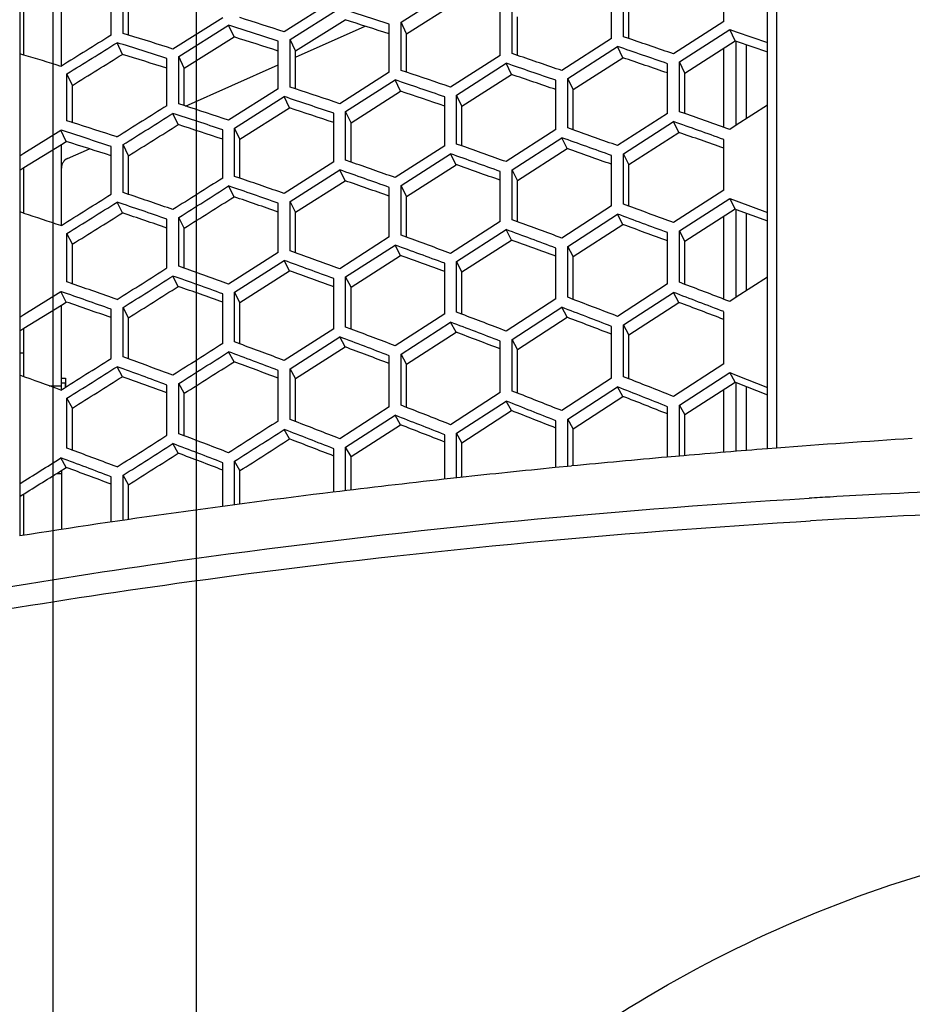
# Model space of a CAD drawing. Header units: millimetres. Extents: x 0 to 420, y 0 to 297.
# Tile 88 of 150: x 196.49 to 205.09, y 223.89 to 233.38. Entities that reach past the tile are written whole.
import ezdxf

# ---------------------------------------------------------------- set-up
doc = ezdxf.new("R2010")
doc.units = ezdxf.units.MM
doc.header["$LTSCALE"] = 23.1
doc.layers.get('0').update_dxf_attribs({"linetype": 'CONTINUOUS'})
for name, color, linetype in [('06___PRT_ALL_SURFS', 7, 'CONTINUOUS'), ('AXES', 7, 'CONTINUOUS'), ('DIM_PILOTEES', 7, 'CONTINUOUS')]:
    doc.layers.add(name, color=color, linetype=linetype)
doc.styles.get("Standard").update_dxf_attribs({"font": 'txt', "width": 0.7})
doc.dimstyles.new('DIMSTYLE_4', dxfattribs={"dimtxt": 2.5, "dimasz": 3.5, "dimexe": 2, "dimexo": 0, "dimtad": 1, "dimdec": 0, "dimlfac": 5, "dimdsep": 46, "dimtxsty": 'Standard', "dimblk": '_FILLED', "dimblk1": '_FILLED', "dimblk2": '_FILLED', "dimcen": 0, "dimazin": 2, "dimtp": 0.5, "dimtm": 0.5, "dimtfac": 1, "dimtdec": 0, "dimtofl": 0, "dimtmove": 0, "dimatfit": 3, "dimldrblk": '_FILLED', "dimfxl": 0, "dimtolj": 1, "dimarcsym": 0})
doc.dimstyles.new('DIMSTYLE_6', dxfattribs={"dimtxt": 2.5, "dimasz": 3.5, "dimexe": 2, "dimexo": 0, "dimtad": 1, "dimlfac": 5, "dimdsep": 46, "dimtxsty": 'Standard', "dimblk": '_FILLED', "dimblk1": '_FILLED', "dimblk2": '_FILLED', "dimcen": 0, "dimazin": 2, "dimtp": 0.3, "dimtm": 0.3, "dimtfac": 1, "dimtofl": 0, "dimtmove": 0, "dimatfit": 3, "dimldrblk": '_FILLED', "dimfxl": 0, "dimtolj": 1, "dimarcsym": 0})

# ---------------------------------------------------------------- blocks, each defined once
blk = doc.blocks.new('_FILLED')
at = {"color": 0, "linetype": 'ByBlock'}
blk.add_solid([(0, 0), (-1, 0.1429), (-1, -0.1429)], dxfattribs=at)
blk = doc.blocks.new('*D9')
at = {"layer": 'DIM_PILOTEES', "color": 2, "linetype": 'Continuous'}
for p, q in [((198.1929, 218.0943), (198.1929, 271.5517)), ((222.1929, 218.0943), (222.1929, 271.5517)), ((198.1929, 269.5517), (210.1929, 269.5517)), ((222.1929, 269.5517), (210.1929, 269.5517))]:
    blk.add_line(p, q, dxfattribs=at)
at = {"layer": 'DIM_PILOTEES', "color": 2, "linetype": 'Continuous', "xscale": 3.5, "yscale": 3.5, "zscale": 3.5, "rotation": 180}
blk.add_blockref('_FILLED', (198.1929, 269.5517), dxfattribs=at)
at = {"layer": 'DIM_PILOTEES', "color": 2, "linetype": 'Continuous', "xscale": 3.5, "yscale": 3.5, "zscale": 3.5}
blk.add_blockref('_FILLED', (222.1929, 269.5517), dxfattribs=at)
at = {"layer": 'DIM_PILOTEES', "color": 2, "linetype": 'Continuous', "insert": (210.1929, 272.6767), "char_height": 2.5, "width": 8.035714, "attachment_point": 2, "line_spacing_factor": 0.9}
blk.add_mtext('{\\ftxt;\\W0.0001;\\H0.0001;\\~}{\\ftxt;\\W2.1428571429;\\H2.5; }{\\ftxt;\\W0.0001;\\H0.0001;\\~}', dxfattribs=at)
blk = doc.blocks.new('*D10')
at = {"layer": 'DIM_PILOTEES', "color": 2, "linetype": 'Continuous'}
for p, q in [((196.8129, 204.5533), (196.8129, 276.5517)), ((222.1929, 218.0943), (222.1929, 276.5517)), ((196.8129, 274.5517), (209.5029, 274.5517)), ((222.1929, 274.5517), (209.5029, 274.5517))]:
    blk.add_line(p, q, dxfattribs=at)
at = {"layer": 'DIM_PILOTEES', "color": 2, "linetype": 'Continuous', "xscale": 3.5, "yscale": 3.5, "zscale": 3.5, "rotation": 180}
blk.add_blockref('_FILLED', (196.8129, 274.5517), dxfattribs=at)
at = {"layer": 'DIM_PILOTEES', "color": 2, "linetype": 'Continuous', "xscale": 3.5, "yscale": 3.5, "zscale": 3.5}
blk.add_blockref('_FILLED', (222.1929, 274.5517), dxfattribs=at)
at = {"layer": 'DIM_PILOTEES', "color": 2, "linetype": 'Continuous', "insert": (209.5029, 277.6767), "char_height": 2.5, "width": 8.035714, "attachment_point": 2, "line_spacing_factor": 0.9}
blk.add_mtext('{\\ftxt;\\W0.0001;\\H0.0001;\\~}{\\ftxt;\\W2.1428571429;\\H2.5; }{\\ftxt;\\W0.0001;\\H0.0001;\\~}', dxfattribs=at)
blk = doc.blocks.new('*D11')
at = {"layer": 'DIM_PILOTEES', "color": 2, "linetype": 'Continuous'}
for p, q in [((186.1121, 221.9611), (186.1121, 281.5517)), ((233.9929, 233.5885), (233.9929, 281.5517)), ((186.1121, 279.5517), (210.0525, 279.5517)), ((233.9929, 279.5517), (210.0525, 279.5517))]:
    blk.add_line(p, q, dxfattribs=at)
at = {"layer": 'DIM_PILOTEES', "color": 2, "linetype": 'Continuous', "xscale": 3.5, "yscale": 3.5, "zscale": 3.5, "rotation": 180}
blk.add_blockref('_FILLED', (186.1121, 279.5517), dxfattribs=at)
at = {"layer": 'DIM_PILOTEES', "color": 2, "linetype": 'Continuous', "xscale": 3.5, "yscale": 3.5, "zscale": 3.5}
blk.add_blockref('_FILLED', (233.9929, 279.5517), dxfattribs=at)
at = {"layer": 'DIM_PILOTEES', "color": 2, "linetype": 'Continuous', "insert": (210.0525, 282.6767), "char_height": 2.5, "width": 8.571429, "attachment_point": 2, "line_spacing_factor": 0.9}
blk.add_mtext('{\\ftxt;\\W0.0001;\\H0.0001;\\~}{\\ftxt;\\W2.2857142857;\\H2.5; }{\\ftxt;\\W0.0001;\\H0.0001;\\~}', dxfattribs=at)

msp = doc.modelspace()

# ---------------------------------------------------------------- linework, layer by layer
at = {"color": 7, "linetype": 'Continuous'}
for p, q in [((203.6918, 229.2425), (203.6918, 251.1114)), ((203.7806, 250.8315), (203.7806, 229.2494)), ((196.4918, 249.1965), (196.4918, 228.4038)), ((203.2718, 233.3576), (203.2718, 233.8305)), ((196.8929, 232.9296), (196.8929, 233.6703)), ((197.3716, 233.2266), (197.3716, 233.6724)), ((197.4871, 233.2447), (197.4871, 233.6909)), ((200.1649, 233.3514), (200.6418, 233.6553)), ((202.1917, 233.1945), (202.1917, 233.6639)), ((202.307, 233.2119), (202.307, 233.6817)), ((199.5165, 233.562), (199.0393, 233.26)), ((196.5329, 233.0363), (196.5329, 233.4501)), ((199.0966, 233.1867), (199.5737, 233.4889)), ((201.1191, 233.0326), (201.1191, 233.4985)), ((201.2338, 233.0499), (201.2338, 233.5162)), ((198.4467, 233.3947), (197.9676, 233.0941)), ((200.1649, 232.8886), (200.1649, 233.3514)), ((200.2167, 233.2402), (200.1649, 233.3514)), ((203.2718, 233.3576), (202.7884, 233.0471)), ((197.5389, 233.2286), (197.4871, 233.2447)), ((198.0252, 233.0215), (198.5041, 233.3223)), ((198.5559, 233.21), (198.5041, 233.3223)), ((199.1484, 233.017), (199.8175, 233.3149)), ((200.0505, 232.8713), (200.0505, 233.3338)), ((202.8463, 232.97), (203.3299, 233.2807)), ((203.3817, 233.1723), (203.3299, 233.2807)), ((203.3299, 233.2807), (203.3929, 233.2592)), ((203.3929, 233.2592), (203.6918, 233.1568)), ((197.4811, 233.0425), (197.4294, 233.1548)), ((198.982, 232.71), (198.982, 233.169)), ((199.0966, 232.7273), (199.0966, 233.1867)), ((199.1484, 233.0755), (199.0966, 233.1867)), ((202.1917, 233.1945), (201.7121, 232.8864)), ((202.3587, 233.1943), (202.307, 233.2119)), ((202.3587, 233.1943), (202.307, 233.2119)), ((203.3929, 232.3591), (203.3929, 233.1685)), ((201.7696, 232.8098), (202.2493, 233.1182)), ((202.3011, 233.0098), (202.2493, 233.1182)), ((203.2729, 232.3389), (203.2729, 233.1027)), ((203.4915, 232.4227), (203.4915, 233.135)), ((196.5329, 233.0363), (196.4918, 233.0488)), ((197.91, 232.5482), (197.91, 233.0037)), ((198.0252, 232.5656), (198.0252, 233.0215)), ((198.0769, 232.9103), (198.0252, 233.0215)), ((201.1191, 233.0326), (200.6418, 232.7266)), ((200.6991, 232.6506), (201.1765, 232.9569)), ((201.2282, 232.8485), (201.1765, 232.9569)), ((201.2856, 233.0323), (201.2338, 233.0499)), ((202.8463, 232.4905), (202.8463, 232.97)), ((202.8981, 232.8627), (202.8463, 232.97)), ((196.8929, 232.9296), (196.8889, 232.9272)), ((198.0882, 232.545), (198.982, 232.9429)), ((200.0505, 232.8713), (199.5737, 232.5671)), ((200.2167, 232.8711), (200.1649, 232.8886)), ((200.2167, 232.8711), (200.1649, 232.8886)), ((202.7305, 232.4737), (202.7305, 232.9528)), ((196.9469, 232.4028), (196.9469, 232.8552)), ((196.9987, 232.744), (196.9469, 232.8552)), ((199.6309, 232.4918), (200.1077, 232.7962)), ((200.1595, 232.6878), (200.1077, 232.7962)), ((201.6547, 232.3172), (201.6547, 232.7927)), ((201.7696, 232.3339), (201.7696, 232.8098)), ((201.8214, 232.7026), (201.7696, 232.8098)), ((198.982, 232.71), (198.5041, 232.4074)), ((199.1484, 232.7101), (199.0966, 232.7273)), ((198.5615, 232.3327), (199.0393, 232.6355)), ((199.0911, 232.5271), (199.0393, 232.6355)), ((200.5846, 232.1616), (200.5846, 232.6336)), ((200.6991, 232.1782), (200.6991, 232.6506)), ((200.7508, 232.5434), (200.6991, 232.6506)), ((198.077, 232.5487), (198.0252, 232.5656)), ((199.6309, 232.0229), (199.6309, 232.4918)), ((199.6827, 232.3845), (199.6309, 232.4918)), ((202.8981, 232.4722), (202.8463, 232.4905)), ((203.6918, 232.5517), (203.3929, 232.3591)), ((196.9987, 232.3863), (196.9469, 232.4028)), ((198.0194, 232.366), (197.9676, 232.4744)), ((199.5165, 232.0063), (199.5165, 232.4747)), ((202.7305, 232.4737), (202.2493, 232.1632)), ((202.307, 232.0846), (202.7884, 232.3953)), ((202.8402, 232.2909), (202.7884, 232.3953)), ((196.5329, 232.0915), (196.8889, 232.3122)), ((196.9406, 232.2038), (196.8889, 232.3122)), ((196.8889, 232.3122), (196.8929, 232.3109)), ((198.4467, 231.8507), (198.4467, 232.3156)), ((198.5615, 231.8674), (198.5615, 232.3327)), ((198.6133, 232.2255), (198.5615, 232.3327)), ((201.6547, 232.3172), (201.1765, 232.009)), ((201.8214, 232.3156), (201.7696, 232.3339)), ((203.3929, 232.3591), (203.3299, 232.3186)), ((203.3929, 232.3591), (203.3299, 232.3186)), ((197.4233, 232.2489), (197.4552, 232.2631)), ((201.2338, 231.931), (201.7121, 232.2395)), ((201.7639, 232.135), (201.7121, 232.2395)), ((203.2718, 231.7342), (203.2718, 232.2228)), ((196.8929, 231.3951), (196.8929, 232.1742)), ((196.9522, 232.0392), (197.1626, 232.1328)), ((197.3716, 231.6943), (197.3716, 232.1557)), ((197.4871, 231.7111), (197.4871, 232.1729)), ((197.5389, 232.0657), (197.4871, 232.1729)), ((200.5846, 232.1616), (200.1077, 231.8553)), ((200.7508, 232.16), (200.6991, 232.1782)), ((196.4918, 232.0661), (196.5329, 232.0915)), ((196.4918, 232.0661), (196.5329, 232.0915)), ((199.6827, 232.0048), (199.6309, 232.0229)), ((199.6827, 232.0048), (199.6309, 232.0229)), ((200.1649, 231.778), (200.6418, 232.0844)), ((200.6936, 231.98), (200.6418, 232.0844)), ((202.1917, 231.5832), (202.1917, 232.0681)), ((202.307, 231.5993), (202.307, 232.0846)), ((202.3587, 231.9814), (202.307, 232.0846)), ((196.5329, 231.5112), (196.5329, 231.9521)), ((199.5165, 232.0063), (199.0393, 231.7017)), ((199.0966, 231.625), (199.5737, 231.9297)), ((199.6255, 231.8253), (199.5737, 231.9297)), ((201.1191, 231.4333), (201.1191, 231.9146)), ((201.2338, 231.4493), (201.2338, 231.931)), ((201.2856, 231.8278), (201.2338, 231.931)), ((198.6133, 231.8496), (198.5615, 231.8674)), ((198.5559, 231.6704), (198.5041, 231.7748)), ((200.0505, 231.2838), (200.0505, 231.7616)), ((200.1649, 231.2998), (200.1649, 231.778)), ((200.2167, 231.6748), (200.1649, 231.778)), ((203.2718, 231.7342), (202.7884, 231.4215)), ((197.5389, 231.6937), (197.4871, 231.7111)), ((202.8463, 231.341), (203.3299, 231.6539)), ((203.3817, 231.5535), (203.3299, 231.6539)), ((203.3299, 231.6539), (203.3929, 231.6307)), ((203.3299, 231.6539), (203.3929, 231.6307)), ((203.3929, 231.6307), (203.6918, 231.5203)), ((197.4811, 231.5148), (197.4294, 231.6192)), ((198.982, 231.1345), (198.982, 231.6086)), ((199.0966, 231.1505), (199.0966, 231.625)), ((199.1484, 231.5218), (199.0966, 231.625)), ((202.1917, 231.5832), (201.7121, 231.2729)), ((202.3587, 231.5803), (202.307, 231.5993)), ((202.3587, 231.5803), (202.307, 231.5993)), ((203.3929, 230.7025), (203.3929, 231.5495)), ((196.5329, 231.5112), (196.4918, 231.5248)), ((197.91, 230.9846), (197.91, 231.4552)), ((198.0252, 231.0007), (198.0252, 231.4716)), ((198.0769, 231.3684), (198.0252, 231.4716)), ((201.2856, 231.4303), (201.2338, 231.4493)), ((201.7696, 231.1929), (202.2493, 231.5035)), ((202.3011, 231.4031), (202.2493, 231.5035)), ((203.2729, 230.6836), (203.2729, 231.4834)), ((203.4915, 230.7665), (203.4915, 231.5134)), ((196.8929, 231.3951), (196.8889, 231.3926)), ((201.1191, 231.4333), (200.6418, 231.125)), ((200.6991, 231.0457), (201.1765, 231.3541)), ((201.2282, 231.2538), (201.1765, 231.3541)), ((196.9469, 230.8499), (196.9469, 231.3173)), ((196.9987, 231.214), (196.9469, 231.3173)), ((200.0505, 231.2838), (199.5737, 230.9775)), ((200.2167, 231.281), (200.1649, 231.2998)), ((202.7305, 230.831), (202.7305, 231.3251)), ((202.8463, 230.8465), (202.8463, 231.341)), ((202.8981, 231.2418), (202.8463, 231.341)), ((199.6309, 230.8988), (200.1077, 231.2054)), ((200.1595, 231.105), (200.1077, 231.2054)), ((201.6547, 230.6867), (201.6547, 231.1771)), ((201.7696, 230.7021), (201.7696, 231.1929)), ((201.8214, 231.0938), (201.7696, 231.1929)), ((198.982, 231.1345), (198.5041, 230.8298)), ((199.1484, 231.1319), (199.0966, 231.1505)), ((198.077, 230.9824), (198.0252, 231.0007)), ((198.5615, 230.7518), (199.0393, 231.0566)), ((199.0911, 230.9563), (199.0393, 231.0566)), ((200.5846, 230.5432), (200.5846, 231.03)), ((200.6991, 230.5586), (200.6991, 231.0457)), ((200.7508, 230.9466), (200.6991, 231.0457)), ((198.0194, 230.8071), (197.9676, 230.9074)), ((199.5165, 230.3999), (199.5165, 230.8831)), ((199.6309, 230.4153), (199.6309, 230.8988)), ((199.6827, 230.7997), (199.6309, 230.8988)), ((203.6918, 230.8962), (203.3929, 230.7025)), ((196.9987, 230.832), (196.9469, 230.8499)), ((202.7305, 230.831), (202.2493, 230.5187)), ((202.8981, 230.8268), (202.8463, 230.8465)), ((202.8981, 230.8268), (202.8463, 230.8465)), ((196.5329, 230.5352), (196.8889, 230.7573)), ((196.9406, 230.6569), (196.8889, 230.7573)), ((196.8889, 230.7573), (196.8929, 230.7559)), ((198.4467, 230.2565), (198.4467, 230.736)), ((198.5615, 230.2719), (198.5615, 230.7518)), ((198.6133, 230.6526), (198.5615, 230.7518)), ((201.6547, 230.6867), (201.1765, 230.3766)), ((201.8214, 230.6824), (201.7696, 230.7021)), ((202.307, 230.4368), (202.7884, 230.7493)), ((202.8402, 230.6531), (202.7884, 230.7493)), ((203.3929, 230.7025), (203.3299, 230.6617)), ((203.3929, 230.7025), (203.3299, 230.6617)), ((196.8929, 229.8114), (196.8929, 230.6272)), ((197.3716, 230.1123), (197.3716, 230.5881)), ((197.4871, 230.1278), (197.4871, 230.604)), ((197.5389, 230.5049), (197.4871, 230.604)), ((201.2338, 230.2954), (201.7121, 230.6057)), ((201.7639, 230.5094), (201.7121, 230.6057)), ((196.4918, 230.5096), (196.5329, 230.5352)), ((200.5846, 230.5432), (200.1077, 230.2351)), ((200.7508, 230.5389), (200.6991, 230.5586)), ((203.2718, 230.061), (203.2718, 230.5639)), ((196.5329, 229.9368), (196.5329, 230.4036)), ((199.5165, 230.3999), (199.0393, 230.0937)), ((199.6827, 230.3959), (199.6309, 230.4153)), ((200.1649, 230.1545), (200.6418, 230.4628)), ((200.6936, 230.3665), (200.6418, 230.4628)), ((202.1917, 229.9224), (202.1917, 230.4216)), ((202.307, 229.9372), (202.307, 230.4368)), ((202.3587, 230.3418), (202.307, 230.4368)), ((199.0966, 230.0137), (199.5737, 230.3202)), ((199.6255, 230.2239), (199.5737, 230.3202)), ((198.6133, 230.2527), (198.5615, 230.2719)), ((201.1191, 229.7847), (201.1191, 230.2803)), ((201.2338, 229.7994), (201.2338, 230.2954)), ((201.2856, 230.2004), (201.2338, 230.2954)), ((196.5329, 230.1647), (196.4918, 230.1647)), ((197.5389, 230.109), (197.4871, 230.1278)), ((198.5559, 230.0811), (198.5041, 230.1774)), ((200.0505, 229.6476), (200.0505, 230.1394)), ((200.1649, 229.6623), (200.1649, 230.1545)), ((200.2167, 230.0595), (200.1649, 230.1545)), ((197.4811, 229.9377), (197.4294, 230.0339)), ((203.2718, 230.061), (202.7884, 229.7468)), ((198.982, 229.5105), (198.982, 229.9986)), ((199.0966, 229.5252), (199.0966, 230.0137)), ((199.1484, 229.9187), (199.0966, 230.0137)), ((202.1917, 229.9224), (201.7121, 229.6105)), ((202.3587, 229.9168), (202.307, 229.9372)), ((202.3587, 229.9168), (202.307, 229.9372)), ((202.8463, 229.663), (203.3299, 229.9774)), ((203.3817, 229.8854), (203.3299, 229.9774)), ((203.3299, 229.9774), (203.3929, 229.9526)), ((203.3929, 229.9526), (203.6918, 229.8344)), ((196.7754, 229.8499), (196.8929, 229.8499)), ((196.9329, 229.8365), (196.9329, 229.8747)), ((197.91, 229.3729), (197.91, 229.8574)), ((198.0252, 229.3877), (198.0252, 229.8725)), ((198.0769, 229.7775), (198.0252, 229.8725)), ((201.7696, 229.5274), (202.2493, 229.8394)), ((202.3011, 229.7474), (202.2493, 229.8394)), ((203.3929, 229.2176), (203.3929, 229.881)), ((203.4915, 229.2257), (203.4915, 229.8423)), ((201.1191, 229.7847), (200.6418, 229.475)), ((201.2856, 229.7791), (201.2338, 229.7994)), ((203.2729, 229.2078), (203.2729, 229.8149)), ((196.9469, 229.2493), (196.9469, 229.7304)), ((196.9987, 229.6354), (196.9469, 229.7304)), ((200.0505, 229.6476), (199.5737, 229.3398)), ((200.2167, 229.6421), (200.1649, 229.6623)), ((200.6991, 229.3926), (201.1765, 229.7024)), ((201.2282, 229.6104), (201.1765, 229.7024)), ((202.7305, 229.1623), (202.7305, 229.6485)), ((202.8463, 229.1728), (202.8463, 229.663)), ((202.8981, 229.5722), (202.8463, 229.663)), ((199.6309, 229.258), (200.1077, 229.5659)), ((200.1595, 229.4739), (200.1077, 229.5659)), ((199.1484, 229.5052), (199.0966, 229.5252)), ((201.6547, 229.0613), (201.6547, 229.5129)), ((201.7696, 229.073), (201.7696, 229.5274)), ((201.8214, 229.4366), (201.7696, 229.5274)), ((198.077, 229.368), (198.0252, 229.3877)), ((199.0911, 229.3374), (199.0393, 229.4295)), ((200.5846, 228.9488), (200.5846, 229.3781)), ((200.6991, 228.9616), (200.6991, 229.3926)), ((200.7508, 229.3017), (200.6991, 229.3926)), ((198.0194, 229.2005), (197.9676, 229.2926)), ((199.6309, 228.8384), (199.6309, 229.258)), ((199.6827, 229.1672), (199.6309, 229.258)), ((196.9987, 229.23), (196.9469, 229.2493)), ((199.5165, 228.8244), (199.5165, 229.2436)), ((202.8448, 229.1728), (202.7285, 229.1626)), ((202.889, 229.1766), (202.8448, 229.1728)), ((203.7806, 229.2494), (203.6918, 229.2425)), ((196.9406, 229.0628), (196.8889, 229.1549)), ((198.4467, 228.6874), (198.4467, 229.1088)), ((198.5615, 228.7026), (198.5615, 229.1233)), ((198.6133, 229.0325), (198.5615, 229.1233)), ((201.8069, 229.0771), (201.6493, 229.0616)), ((196.8454, 229.0033), (196.8929, 229.0033)), ((196.8929, 229.0329), (196.8929, 228.4647)), ((197.3716, 228.5368), (197.3716, 228.9734)), ((197.4871, 228.5533), (197.4871, 228.9879)), ((197.5389, 228.8971), (197.4871, 228.9879)), ((200.7326, 228.9662), (200.5766, 228.949)), ((196.5329, 228.4095), (196.5329, 228.8086)), ((203.9688, 228.5395), (204.1063, 228.5477))]:
    msp.add_line(p, q, dxfattribs=at)
at = {"color": 2, "linetype": 'Continuous'}
msp.add_line((196.9329, 229.8747), (196.8929, 229.8747), dxfattribs=at)
at = {"color": 7, "linetype": 'Continuous'}
for centre, radius, start, end in [((170.5171, 143.3898), 94.6686, 71.822228, 72.125694), ((172.9505, 152.436), 84.9302, 72.110678, 72.412442), ((172.9878, 152.9374), 84.3375, 72.048171, 72.389134), ((174.7453, 160.1578), 76.4404, 72.359496, 72.737172), ((174.738, 159.7892), 76.8976, 72.417127, 72.75191), ((155.2927, 95.0705), 145.9226, 71.004996, 71.183328), ((155.6675, 96.8309), 144.0281, 70.927582, 71.130018), ((175.936, 165.2058), 70.8887, 72.807986, 73.108957), ((162.4769, 119.4176), 119.9534, 70.936974, 71.178472), ((162.2536, 118.2276), 121.2585, 71.009677, 71.222701), ((166.9726, 134.3757), 103.9544, 71.102015, 71.349496), ((167.1051, 135.2139), 103.012, 71.034095, 71.314317), ((170.2763, 146.1028), 91.293, 71.281664, 71.563273), ((170.3502, 146.7082), 90.5902, 71.21858, 71.537036), ((172.6274, 154.8545), 81.7561, 71.547939, 71.863244), ((172.6613, 155.2971), 81.2203, 71.489729, 71.845762), ((147.3613, 76.3763), 165.572, 70.264386, 70.441998), ((146.7894, 74.0384), 168.0757, 70.342354, 70.498611), ((174.3062, 161.8096), 74.0311, 71.846505, 72.235984), ((174.3047, 161.4979), 74.4324, 71.899797, 72.248247), ((156.396, 104.0798), 136.0437, 70.302876, 70.494182), ((156.7325, 105.5954), 134.3945, 70.229616, 70.446703), ((162.7078, 124.2635), 114.4068, 70.351779, 70.577964), ((196.9929, 231.9478), 0.1, 114, 180), ((162.9114, 125.3025), 113.2517, 70.283299, 70.539623), ((167.1712, 139.2969), 98.1365, 70.425243, 70.720422), ((167.0495, 138.5593), 98.9797, 70.48889, 70.749698), ((170.1179, 149.0517), 87.5641, 70.713711, 71.008793), ((170.1856, 149.5858), 86.9309, 70.654935, 70.988432), ((58.8942, 452.6674), 260.7779, 301.95013, 302.074172), ((172.3137, 156.9359), 78.899, 71.025407, 71.354306), ((57.8583, 454.1097), 262.6445, 301.976406, 302.100565), ((172.3439, 157.3255), 78.4145, 70.971526, 71.342636), ((148.8086, 86.0014), 155.1155, 69.635126, 69.804328), ((173.811, 162.7264), 72.4405, 71.423128, 71.719941), ((149.3116, 87.9821), 152.9732, 69.561321, 69.753556), ((157.6754, 113.1043), 125.9975, 69.570842, 69.802726), ((157.3729, 111.7939), 127.4409, 69.63987, 69.844296), ((163.1109, 129.4829), 108.3498, 69.733545, 69.973005), ((163.2962, 130.3919), 107.324, 69.669347, 69.940598), ((167.1088, 142.1869), 94.5396, 69.915827, 70.190046), ((47.5916, 468.6966), 281.2519, 302.191639, 302.307423), ((169.9574, 151.5985), 84.217, 70.186074, 70.494684), ((167.22, 142.836), 93.7835, 69.856498, 70.16669), ((46.2227, 470.6598), 283.7388, 302.215926, 302.33068), ((170.0188, 152.069), 83.6459, 70.131638, 70.48019), ((172.0048, 158.7118), 76.3284, 70.543308, 70.885827), ((138.6795, 62.1794), 180.4605, 69.00708, 69.153874), ((172.0266, 159.0406), 75.904, 70.493795, 70.876708), ((150.5637, 96.1038), 144.0095, 68.967101, 69.149393), ((139.4395, 64.8568), 177.5765, 68.93274, 69.099782), ((151.008, 97.7931), 142.1622, 68.897535, 69.104543), ((158.2352, 118.4137), 119.9152, 69.016615, 69.234274), ((163.4638, 133.9947), 102.9806, 69.155459, 69.408279), ((158.5073, 119.5506), 118.6458, 68.951876, 69.198662), ((163.6321, 134.7911), 102.0667, 69.095587, 69.381828), ((167.1478, 145.3234), 90.5708, 69.383169, 69.670858), ((71.8273, 429.3401), 235.4847, 302.078541, 302.217253), ((167.249, 145.8945), 89.8916, 69.328187, 69.653415), ((70.8888, 430.6609), 237.1997, 302.103004, 302.240682), ((169.8462, 154.1984), 80.6961, 69.648883, 70.01247), ((169.7911, 153.7848), 81.2116, 69.698966, 70.021132), ((171.658, 160.1021), 74.1326, 70.101901, 70.42795), ((142.302, 78.0755), 163.1746, 68.264012, 68.445807), ((141.6454, 75.8347), 165.6122, 68.334106, 68.493971), ((152.0926, 104.6753), 134.4281, 68.338897, 68.534392), ((158.9934, 124.1029), 113.3044, 68.433578, 68.664556), ((152.4866, 106.1243), 132.8242, 68.273627, 68.495517), ((159.2384, 125.0923), 112.183, 68.373172, 68.634928), ((163.7679, 137.8904), 98.2092, 68.617851, 68.884088), ((62.2463, 442.9574), 253.0276, 302.293889, 302.422743), ((167.1649, 148.0245), 87.0191, 68.891116, 69.192305), ((163.9205, 138.5889), 97.3927, 68.562332, 68.86359), ((61.1007, 444.6031), 255.1297, 302.315221, 302.442992), ((167.2564, 148.5265), 86.408, 68.840495, 69.180746), ((211.429, 130.0809), 99.4631, 93.655396, 94.410174), ((169.616, 155.6468), 78.5131, 69.25246, 69.588187), ((211.2318, 132.4637), 97.0721, 95.02544, 95.571764), ((211.3478, 131.1455), 98.3953, 94.462636, 94.931669), ((87.6382, 403.2312), 205.5196, 301.981876, 302.112478), ((169.6649, 156.0092), 78.0477, 69.206733, 69.585301), ((211.0556, 134.2549), 95.2722, 95.666094, 96.220362), ((210.8333, 136.2647), 93.2501, 96.314806, 96.97644), ((208.8645, 148.6561), 80.2524, 90.944535, 92.908468), ((210.4354, 139.4697), 90.0205, 96.972832, 98.910624), ((208.8489, 148.9624), 79.9457, 92.908445, 93.263339), ((208.8393, 149.1331), 79.7747, 93.263406, 93.410203), ((208.8621, 147.8706), 80.8172, 90.829753, 93.37365)]:
    msp.add_arc(centre, radius, start, end, dxfattribs=at)
for points in [[(197.3716, 233.2266), (197.2121, 233.1275), (197.0525, 233.0285), (196.8929, 232.9296)], [(196.9469, 232.8552), (197.1078, 232.9549), (197.2686, 233.0548), (197.4294, 233.1548)], [(197.91, 232.5482), (197.7499, 232.4477), (197.5897, 232.3472), (197.4294, 232.247)], [(197.4871, 232.1729), (197.6474, 232.2733), (197.8076, 232.3738), (197.9676, 232.4744)], [(198.4467, 231.8507), (198.2871, 231.7496), (198.1274, 231.6485), (197.9676, 231.5477)], [(198.0252, 231.4716), (198.1849, 231.5726), (198.3446, 231.6736), (198.5041, 231.7748)], [(198.4467, 230.2565), (198.2871, 230.1548), (198.1274, 230.0532), (197.9676, 229.9518)], [(198.0252, 229.8725), (198.1849, 229.974), (198.3446, 230.0756), (198.5041, 230.1774)], [(198.982, 229.5105), (198.8228, 229.4083), (198.6635, 229.3063), (198.5041, 229.2044)], [(198.5615, 229.1233), (198.7209, 229.2252), (198.8801, 229.3273), (199.0393, 229.4295)]]:
    msp.add_open_spline(points, degree=3, dxfattribs=at)
for points, knots in [([(196.2065, 227.8838), (196.8453, 227.9913), (199.4612, 228.3922), (202.099, 228.6477), (204.094, 228.7666)], [0, 0, 0, 0, 0.244779, 1, 1, 1, 1]), ([(196.2419, 227.6775), (196.868, 227.7815), (199.4311, 228.1704), (202.0148, 228.4209), (203.9688, 228.5395)], [0, 0, 0, 0, 0.244838, 1, 1, 1, 1]), ([(197.2516, 204.6511), (196.7646, 205.6786), (196.0241, 207.8525), (195.6427, 211.2672), (195.9883, 214.6874), (197.0605, 217.9549), (198.8458, 220.898), (201.2995, 223.3197), (204.3077, 225.0094), (206.5594, 225.5258), (207.6918, 225.6145)], [0, 0, 0, 0, 0.125038, 0.250089, 0.375141, 0.50018, 0.625191, 0.750167, 0.875096, 1, 1, 1, 1])]:
    msp.add_open_spline(points, degree=3, knots=knots, dxfattribs=at)
at = {"layer": '06___PRT_ALL_SURFS', "color": 7, "linetype": 'Continuous'}
for p, q in [((197.5389, 233.2286), (197.5389, 233.5758)), ((200.2167, 233.2402), (200.6936, 233.543)), ((202.3587, 233.1943), (202.3587, 233.5705)), ((199.1484, 233.0755), (199.6255, 233.3766)), ((201.2856, 233.0323), (201.2856, 233.4051)), ((198.0769, 232.9103), (198.5559, 233.21)), ((200.2167, 232.8711), (200.2167, 233.2402)), ((202.8981, 232.8627), (203.3817, 233.1723)), ((203.3817, 233.1723), (203.3929, 233.1685)), ((203.3929, 233.1685), (203.6918, 233.0669)), ((199.1484, 232.7101), (199.1484, 233.0755)), ((201.8214, 232.7026), (202.3011, 233.0098)), ((198.0769, 232.5486), (198.0769, 232.9103)), ((202.8981, 232.4722), (202.8981, 232.8627)), ((200.7508, 232.5434), (201.2282, 232.8485)), ((196.9987, 232.3863), (196.9987, 232.744)), ((199.6827, 232.3845), (200.1595, 232.6878)), ((201.8214, 232.3156), (201.8214, 232.7026)), ((198.6133, 232.2255), (199.0911, 232.5271)), ((200.7508, 232.16), (200.7508, 232.5434)), ((199.6827, 232.0048), (199.6827, 232.3845)), ((196.8929, 232.1742), (196.9406, 232.2038)), ((196.8929, 232.1742), (196.9406, 232.2038)), ((198.6133, 231.8496), (198.6133, 232.2255)), ((202.3587, 231.9814), (202.8402, 232.2909)), ((196.5329, 231.9521), (196.8929, 232.1742)), ((201.2856, 231.8278), (201.7639, 232.135)), ((197.5389, 231.6937), (197.5389, 232.0657)), ((196.4918, 231.9268), (196.5329, 231.9521)), ((196.4918, 231.9268), (196.5329, 231.9521)), ((200.2167, 231.6748), (200.6936, 231.98)), ((202.3587, 231.5803), (202.3587, 231.9814)), ((199.1484, 231.5218), (199.6255, 231.8253)), ((201.2856, 231.4303), (201.2856, 231.8278)), ((200.2167, 231.281), (200.2167, 231.6748)), ((202.8981, 231.2418), (203.3817, 231.5535)), ((203.3817, 231.5535), (203.3929, 231.5495)), ((203.3929, 231.5495), (203.6918, 231.4399)), ((199.1484, 231.1318), (199.1484, 231.5218)), ((198.0769, 230.9824), (198.0769, 231.3684)), ((201.8214, 231.0938), (202.3011, 231.4031)), ((200.7508, 230.9466), (201.2282, 231.2538)), ((196.9987, 230.832), (196.9987, 231.214)), ((202.8981, 230.8268), (202.8981, 231.2418)), ((199.6827, 230.7997), (200.1595, 231.105)), ((201.8214, 230.6824), (201.8214, 231.0938)), ((198.6133, 230.6526), (199.0911, 230.9563)), ((200.7508, 230.5389), (200.7508, 230.9466)), ((199.6827, 230.3959), (199.6827, 230.7997)), ((196.5329, 230.4036), (196.8929, 230.6272)), ((196.8929, 230.6272), (196.9406, 230.6569)), ((196.8929, 230.6272), (196.9406, 230.6569)), ((198.6133, 230.2527), (198.6133, 230.6526)), ((202.3587, 230.3418), (202.8402, 230.6531)), ((197.5389, 230.109), (197.5389, 230.5049)), ((201.2856, 230.2004), (201.7639, 230.5094)), ((196.4918, 230.3782), (196.5329, 230.4036)), ((196.4918, 230.3782), (196.5329, 230.4036)), ((200.2167, 230.0595), (200.6936, 230.3665)), ((202.3587, 229.9168), (202.3587, 230.3418)), ((199.1484, 229.9187), (199.6255, 230.2239)), ((201.2856, 229.7791), (201.2856, 230.2004)), ((200.2167, 229.6421), (200.2167, 230.0595)), ((199.1484, 229.5052), (199.1484, 229.9187)), ((202.8981, 229.5722), (203.3817, 229.8854)), ((203.3817, 229.8854), (203.3929, 229.881)), ((203.3929, 229.881), (203.6918, 229.7636)), ((198.0769, 229.368), (198.0769, 229.7775)), ((201.8214, 229.4366), (202.3011, 229.7474)), ((196.9987, 229.23), (196.9987, 229.6354)), ((200.7508, 229.3017), (201.2282, 229.6104)), ((202.8981, 229.177), (202.8981, 229.5722)), ((199.6827, 229.1672), (200.1595, 229.4739)), ((201.8214, 229.0783), (201.8214, 229.4366)), ((200.7508, 228.9674), (200.7508, 229.3017)), ((199.6827, 228.8447), (199.6827, 229.1672)), ((196.8795, 229.0246), (196.9406, 229.0628)), ((196.8795, 229.0246), (196.9406, 229.0628)), ((198.6133, 228.7094), (198.6133, 229.0325)), ((197.5389, 228.5607), (197.5389, 228.8971))]:
    msp.add_line(p, q, dxfattribs=at)
for centre, radius, start, end in [((170.8586, 143.4978), 94.3701, 71.980909, 72.252067), ((173.2752, 152.9544), 84.1432, 72.210982, 72.515471), ((174.9929, 160.1103), 76.3206, 72.525879, 72.863145), ((156.3271, 97.5268), 143.0708, 71.074487, 71.256208), ((162.9763, 119.8028), 119.3421, 71.089149, 71.30543), ((167.5023, 135.4146), 102.6088, 71.191159, 71.441734), ((170.6776, 146.7905), 90.3222, 71.380086, 71.664597), ((172.9387, 155.2986), 81.0458, 71.655164, 71.973145), ((174.5503, 161.7648), 73.912, 72.015264, 72.366133), ((148.2052, 77.4166), 164.2286, 70.408932, 70.568687), ((157.3426, 106.1742), 133.5642, 70.379631, 70.574319), ((163.3812, 125.6238), 112.7114, 70.438443, 70.667865), ((167.5492, 139.4606), 97.776, 70.585113, 70.848983), ((170.4998, 149.646), 86.69, 70.819059, 71.116998), ((58.8474, 453.3902), 261.6257, 301.873736, 301.998239), ((172.6118, 157.3136), 78.2579, 71.139365, 71.470883), ((150.0779, 88.8383), 151.8288, 69.708931, 69.881628), ((158.2421, 113.5876), 125.2722, 69.723791, 69.931583), ((163.7392, 130.6597), 106.8443, 69.827273, 70.069943), ((167.5803, 142.9682), 93.4603, 70.018974, 70.296216), ((47.387, 469.7584), 282.4674, 302.111758, 302.226897), ((170.3206, 152.1102), 83.4291, 70.298168, 70.609582), ((172.2899, 159.03), 75.7501, 70.663791, 71.008863), ((140.4366, 66.1314), 175.9591, 69.077727, 69.228115), ((151.7085, 98.503), 141.178, 69.048041, 69.233816), ((159.0357, 119.9557), 118.0081, 69.107581, 69.328584), ((164.0509, 135.014), 101.639, 69.256106, 69.5121), ((167.5929, 145.9999), 89.6012, 69.493068, 69.783731), ((71.7594, 430.0794), 236.3529, 301.997537, 302.135549), ((170.1364, 154.2231), 80.5011, 69.817606, 70.142515), ((143.1945, 79.1164), 161.8125, 68.411854, 68.575305), ((153.1306, 106.7167), 131.9706, 68.42686, 68.625817), ((159.7329, 125.4326), 111.6194, 68.531453, 68.765741), ((164.3173, 138.7739), 97.0102, 68.725251, 68.994619), ((62.1127, 443.881), 254.0833, 302.20833, 302.336476), ((167.5851, 148.6089), 86.1467, 69.007578, 69.311684), ((89.6048, 400.7895), 202.5118, 301.857348, 301.986593), ((169.9441, 156.0196), 77.8725, 69.377432, 69.715831)]:
    msp.add_arc(centre, radius, start, end, dxfattribs=at)
for points in [[(196.9987, 232.744), (197.1596, 232.8434), (197.3204, 232.9429), (197.4811, 233.0425)], [(197.5389, 232.0657), (197.6992, 232.1657), (197.8593, 232.2658), (198.0194, 232.366)], [(198.0769, 231.3684), (198.2367, 231.469), (198.3963, 231.5696), (198.5559, 231.6704)], [(198.0769, 229.7775), (198.2367, 229.8786), (198.3963, 229.9798), (198.5559, 230.0811)], [(198.6133, 229.0325), (198.7726, 229.134), (198.9319, 229.2356), (199.0911, 229.3374)]]:
    msp.add_open_spline(points, degree=3, dxfattribs=at)
at = {"layer": 'AXES', "color": 7, "linetype": 'Continuous'}
for p, q in [((196.8929, 229.9247), (196.9329, 229.9247)), ((196.9329, 229.9247), (196.9329, 229.8365))]:
    msp.add_line(p, q, dxfattribs=at)

# ---------------------------------------------------------------- dimensions: what is measured, and where the dimension line sits
at = {"layer": 'DIM_PILOTEES', "color": 2, "linetype": 'Continuous'}
for base, p1, p2, text, dimstyle, picture, middle in [((186.1121, 279.5517), (233.9929, 233.5885), (186.1121, 221.9611), '{\\ftxt;\\W0.0001;\\H0.0001;\\~}{\\ftxt;\\W2.2857142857;\\H2.5; }{\\ftxt;\\W0.0001;\\H0.0001;\\~}', 'DIMSTYLE_4', '*D11', (209.6954, 279.5517)), ((198.1929, 269.5517), (222.1929, 218.0943), (198.1929, 218.0943), '{\\ftxt;\\W0.0001;\\H0.0001;\\~}{\\ftxt;\\W2.1428571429;\\H2.5; }{\\ftxt;\\W0.0001;\\H0.0001;\\~}', 'DIMSTYLE_6', '*D9', (209.8357, 269.5517))]:
    dim = msp.add_linear_dim(base=base, p1=p1, p2=p2, angle=180, text=text, dimstyle=dimstyle, dxfattribs=at)
    dim.commit()
    dim.dimension.update_dxf_attribs({"geometry": picture, "text_midpoint": middle, "dimtype": 160})
dim = msp.add_linear_dim(base=(222.1929, 274.5517), p1=(196.8129, 204.5533), p2=(222.1929, 218.0943), text='{\\ftxt;\\W0.0001;\\H0.0001;\\~}{\\ftxt;\\W2.1428571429;\\H2.5; }{\\ftxt;\\W0.0001;\\H0.0001;\\~}', dimstyle='DIMSTYLE_4', dxfattribs=at)
dim.commit()
dim.dimension.update_dxf_attribs({"geometry": '*D10', "text_midpoint": (209.1457, 274.5517), "dimtype": 160})

doc.saveas('drawing.dxf')
